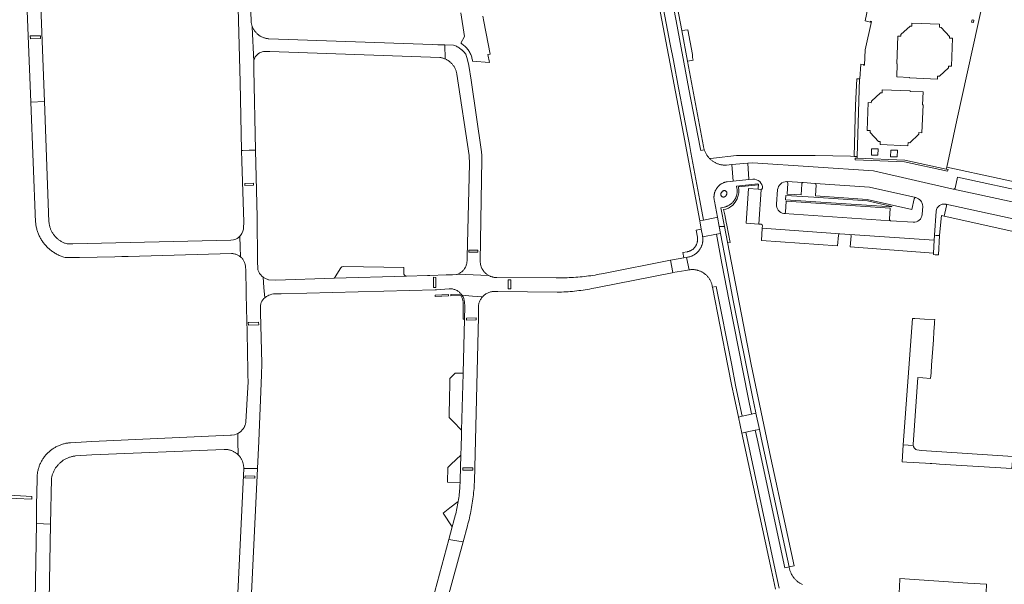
# Model space of a CAD drawing. Extents: x 152825 to 164088, y 457113 to 463005.
# Tile 190 of 256: x 157474 to 157831, y 460756 to 460961. Entities that reach past the tile are written whole.
import ezdxf

# ---------------------------------------------------------------- set-up
doc = ezdxf.new("R2010")
doc.units = 0
doc.header["$LTSCALE"] = 0.5
for name, color, linetype, lineweight in [('B-PV-VH-GESLOTENVERHARDING_ASFALT-GV', 251, 'CONTINUOUS', 18), ('B-PV-VH-HALFVERHARDING_GRAVEL-GV', 251, 'CONTINUOUS', 18), ('B-PV-VH-ONVERHARD_ZAND-GV', 251, 'CONTINUOUS', 18), ('B-PV-VH-OPENVERHARDING_BETONSTRAATSTEEN-GV', 251, 'CONTINUOUS', 18), ('B-PV-VH-OPENVERHARDING_STRAATBAKSTEEN-GV', 251, 'CONTINUOUS', 18)]:
    doc.layers.add(name, color=color, linetype=linetype, lineweight=lineweight)

msp = doc.modelspace()

# ---------------------------------------------------------------- linework, layer by layer
at = {"layer": 'B-PV-VH-GESLOTENVERHARDING_ASFALT-GV', "flags": 128}
msp.add_lwpolyline([(157738.447, 460902.593), (157738.029, 460908.513), (157732.287, 460908.004), (157732.771, 460902.076)], close=True, dxfattribs=at)
at = {"layer": 'B-PV-VH-HALFVERHARDING_GRAVEL-GV', "flags": 128}
msp.add_lwpolyline([(157432.59, 460788.562), (157478.163, 460786.597), (157478.185, 460787.67), (157459.275, 460788.653), (157426.066, 460790.645), (157415.013, 460791.006), (157414.954, 460789.221), (157425.538, 460788.866), (157431.712, 460788.6)], close=True, dxfattribs=at)
at = {"layer": 'B-PV-VH-ONVERHARD_ZAND-GV', "flags": 128}
for points in [[(157778.619, 460939.092), (157777.697, 460939.149), (157777.22, 460929.532), (157776.668, 460911.017), (157777.768, 460910.996)], [(157729.653, 460885.526), (157730.741, 460879.866), (157730.786, 460879.863), (157731.657, 460879.804), (157730.411, 460886.085), (157730.197, 460887.162), (157729.679, 460889.771), (157729.29, 460891.731), (157730.122, 460891.899), (157731.041, 460892.268), (157731.765, 460892.731), (157732.616, 460893.36), (157733.509, 460894.416), (157734.186, 460895.608), (157734.638, 460896.828), (157734.769, 460897.804), (157734.787, 460897.937), (157734.813, 460898.133), (157734.779, 460898.938), (157734.751, 460899.609), (157734.719, 460899.901), (157741.966, 460900.676), (157741.995, 460900.952), (157741.688, 460900.989), (157734.024, 460900.249), (157734.134, 460899.355), (157734.162, 460899.17), (157734.186, 460898.954), (157734.203, 460898.737), (157734.212, 460898.52), (157734.213, 460898.302), (157734.205, 460898.085), (157734.19, 460897.868), (157734.167, 460897.651), (157734.136, 460897.436), (157734.097, 460897.222), (157734.05, 460897.01), (157733.996, 460896.799), (157733.933, 460896.591), (157733.863, 460896.385), (157733.786, 460896.181), (157733.701, 460895.981), (157733.609, 460895.784), (157733.509, 460895.59), (157733.403, 460895.4), (157733.29, 460895.215), (157733.17, 460895.033), (157733.043, 460894.856), (157732.91, 460894.684), (157732.771, 460894.517), (157732.625, 460894.355), (157732.474, 460894.199), (157732.317, 460894.048), (157732.155, 460893.903), (157731.987, 460893.765), (157731.815, 460893.632), (157731.637, 460893.506), (157731.456, 460893.386), (157731.27, 460893.274), (157731.08, 460893.168), (157730.886, 460893.069), (157730.688, 460892.977), (157730.488, 460892.893), (157730.284, 460892.816), (157730.078, 460892.747), (157729.869, 460892.685), (157729.659, 460892.631), (157729.446, 460892.585), (157728.335, 460892.385)], [(157762.045, 460896.167), (157757.881, 460896.439), (157751.843, 460896.82), (157751.74, 460895.282), (157790.353, 460892.684), (157790.366, 460892.855), (157781.546, 460894.831)], [(157624.59, 460860.713), (157624.584, 460860.213), (157629.451, 460860.364), (157629.436, 460860.864)], [(157634.412, 460860.535), (157634.313, 460860.68), (157634.247, 460860.776), (157634.07, 460861.008), (157630.219, 460860.888), (157630.235, 460860.388), (157633.848, 460860.501), (157634.128, 460860.038), (157634.253, 460859.804), (157634.364, 460859.564), (157634.463, 460859.317), (157634.547, 460859.067), (157634.617, 460858.812), (157634.674, 460858.553), (157634.714, 460858.306), (157634.803, 460856.395), (157634.694, 460851.945), (157635.193, 460851.933), (157635.303, 460856.4), (157635.212, 460858.358), (157635.165, 460858.646), (157635.103, 460858.932), (157635.025, 460859.214), (157634.932, 460859.49), (157634.823, 460859.762), (157634.701, 460860.027), (157634.563, 460860.285)]]:
    msp.add_lwpolyline(points, close=True, dxfattribs=at)
at = {"layer": 'B-PV-VH-OPENVERHARDING_BETONSTRAATSTEEN-GV', "flags": 128}
for points in [[(157552.905, 460969.417), (157553.73, 460937.994), (157554.298, 460913.13), (157554.755, 460913.144), (157557.056, 460913.214), (157559.402, 460913.285), (157558.751, 460942.517), (157558.739, 460942.653), (157558.727, 460942.87), (157558.723, 460943.088), (157558.727, 460943.306), (157558.739, 460943.524), (157558.759, 460943.741), (157558.693, 460945.433), (157558.199, 460958.063), (157558.115, 460958.284), (157558.039, 460958.507), (157557.97, 460958.734), (157557.909, 460958.962), (157557.856, 460959.192), (157557.81, 460959.424), (157556.711, 461000)], [(157782.274, 460967.838), (157780.626, 460960.161), (157782.574, 460959.741), (157782.641, 460960.054), (157782.954, 460959.987), (157780.74, 460949.607), (157780.391, 460944.053), (157780.072, 460944.072), (157780.091, 460944.392), (157779.094, 460944.454), (157778.755, 460939.084), (157778.619, 460939.092), (157777.768, 460910.996), (157777.743, 460910.375), (157795.037, 460909.681), (157810.126, 460906.38), (157810.293, 460907.141), (157814.021, 460924.183), (157821.686, 460959.221), (157825.414, 460976.26)], [(157633.865, 460963.09), (157635.29, 460954.5), (157633.949, 460952.068), (157634.116, 460951.964), (157634.428, 460951.751), (157634.73, 460951.526), (157635.023, 460951.288), (157635.306, 460951.04), (157635.549, 460950.808), (157635.578, 460950.78), (157635.839, 460950.51), (157636.088, 460950.229), (157636.325, 460949.939), (157636.55, 460949.64), (157636.761, 460949.332), (157636.96, 460949.017), (157637.144, 460948.693), (157637.315, 460948.363), (157637.471, 460948.027), (157637.613, 460947.685), (157637.74, 460947.338), (157637.852, 460946.986), (157637.949, 460946.631), (157638.03, 460946.273), (157638.096, 460945.912), (157638.146, 460945.549), (157638.146, 460945.545), (157644.308, 460945.032), (157643.742, 460947.978), (157644.577, 460948.138), (157643.86, 460951.87), (157642.3, 460959.99), (157641.937, 460961.88)], [(157848.342, 460898.839), (157810.293, 460907.141), (157810.126, 460906.38), (157810.795, 460906.234), (157810.629, 460905.635), (157794.928, 460909.07), (157777.068, 460909.778), (157777.093, 460910.401), (157777.743, 460910.375), (157777.768, 460910.996), (157776.668, 460911.017), (157775.325, 460911.042), (157762.51, 460911.281), (157740.133, 460911.319), (157734.009, 460911.309), (157725.626, 460910.395), (157724.231, 460910.225), (157724.323, 460910.133), (157724.509, 460909.958), (157724.7, 460909.789), (157724.897, 460909.626), (157725.098, 460909.468), (157725.305, 460909.318), (157725.516, 460909.174), (157725.731, 460909.037), (157725.951, 460908.906), (157726.175, 460908.782), (157726.402, 460908.666), (157726.633, 460908.557), (157726.868, 460908.455), (157727.105, 460908.36), (157727.345, 460908.273), (157727.588, 460908.193), (157727.833, 460908.121), (157728.08, 460908.057), (157728.33, 460908), (157728.581, 460907.952), (157728.833, 460907.911), (157729.086, 460907.878), (157729.341, 460907.853), (157729.596, 460907.836), (157729.851, 460907.827), (157730.106, 460907.826), (157730.362, 460907.833), (157732.287, 460908.004), (157738.029, 460908.513), (157739.932, 460908.682), (157783.741, 460905.724), (157812.612, 460899.108), (157812.655, 460899.105), (157812.762, 460899.109), (157812.869, 460899.128), (157812.971, 460899.164), (157813.067, 460899.213), (157813.155, 460899.277), (157813.233, 460899.353), (157813.299, 460899.439), (157814.234, 460903.511), (157842.144, 460897.423)], [(157840.797, 460893.106), (157812.797, 460899.065), (157812.612, 460899.108), (157783.741, 460905.724), (157739.932, 460908.682), (157738.029, 460908.513), (157738.447, 460902.593), (157739.91, 460902.697)], [(157739.91, 460902.697), (157738.447, 460902.593), (157732.771, 460902.076), (157730.625, 460901.818), (157730.415, 460901.783), (157730.207, 460901.74), (157730.001, 460901.69), (157729.796, 460901.631), (157729.594, 460901.566), (157729.394, 460901.492), (157729.198, 460901.411), (157729.004, 460901.323), (157728.815, 460901.227), (157728.628, 460901.125), (157728.446, 460901.015), (157728.268, 460900.899), (157728.095, 460900.776), (157727.926, 460900.647), (157727.762, 460900.511), (157727.604, 460900.37), (157727.45, 460900.222), (157727.303, 460900.069), (157727.161, 460899.91), (157727.026, 460899.746), (157726.897, 460899.578), (157726.774, 460899.404), (157726.658, 460899.226), (157726.548, 460899.044), (157726.446, 460898.857), (157726.35, 460898.667), (157726.262, 460898.474), (157726.181, 460898.277), (157726.108, 460898.078), (157726.042, 460897.876), (157725.984, 460897.671), (157725.934, 460897.464), (157725.891, 460897.256), (157725.856, 460897.047), (157725.829, 460896.836), (157725.81, 460896.624), (157725.8, 460896.411), (157725.797, 460896.199), (157725.865, 460895.352)], [(157725.865, 460895.352), (157725.902, 460895.143), (157725.946, 460894.935), (157725.999, 460894.729), (157726, 460894.725), (157727.1, 460888.912), (157727.734, 460885.561), (157729.653, 460885.526), (157728.335, 460892.385), (157729.446, 460892.585), (157729.659, 460892.631), (157729.869, 460892.685), (157730.078, 460892.747), (157730.284, 460892.816), (157730.488, 460892.893), (157730.688, 460892.977), (157730.886, 460893.069), (157731.08, 460893.168), (157731.27, 460893.274), (157731.456, 460893.386), (157731.637, 460893.506), (157731.815, 460893.632), (157731.987, 460893.765), (157732.155, 460893.903), (157732.317, 460894.048), (157732.474, 460894.199), (157732.625, 460894.355), (157732.771, 460894.517), (157732.91, 460894.684), (157733.043, 460894.856), (157733.17, 460895.033), (157733.29, 460895.215), (157733.403, 460895.4), (157733.509, 460895.59), (157733.609, 460895.784), (157733.701, 460895.981), (157733.786, 460896.181), (157733.863, 460896.385), (157733.933, 460896.591), (157733.996, 460896.799), (157734.05, 460897.01), (157734.097, 460897.222), (157734.136, 460897.436), (157734.167, 460897.651), (157734.19, 460897.868), (157734.205, 460898.085), (157734.213, 460898.302), (157734.212, 460898.52), (157734.203, 460898.737), (157734.186, 460898.954), (157734.162, 460899.17), (157734.134, 460899.355), (157734.024, 460900.249), (157741.688, 460900.989), (157741.995, 460900.952), (157741.966, 460900.676), (157741.855, 460899.614), (157741.798, 460899.071), (157742.882, 460898.998)], [(157758.049, 460901.493), (157752.196, 460901.85)], [(157752.196, 460901.85), (157758.049, 460901.493), (157758.188, 460901.485), (157762.41, 460901.162)], [(157752.619, 460901.32), (157752.386, 460897.337), (157757.423, 460897.004), (157757.695, 460900.973)], [(157762.41, 460901.162), (157762.542, 460901.153), (157782.298, 460899.848), (157799.094, 460896.068)], [(157799.094, 460896.068), (157782.298, 460899.848), (157762.542, 460901.153)], [(157742.882, 460898.998), (157742.038, 460886.434), (157742.931, 460886.362)], [(157748.526, 460893.685), (157748.898, 460898.995)], [(157762.904, 460900.649), (157762.617, 460896.655), (157781.405, 460895.418), (157797.607, 460891.762), (157798.498, 460895.651)], [(157789.526, 460888.237), (157789.807, 460892.211), (157751.964, 460894.761), (157751.744, 460890.755)], [(157743.375, 460885.88), (157743.327, 460884.934), (157771.523, 460882.95), (157775.132, 460882.71), (157805.776, 460880.588), (157805.893, 460882.386), (157806.466, 460891.187)], [(157798.144, 460887.103), (157789.969, 460887.668), (157789.939, 460887.67), (157751.276, 460890.32), (157751.159, 460890.328)], [(157751.276, 460890.32), (157789.939, 460887.67)], [(157801.561, 460892.906), (157801.349, 460889.917)], [(157806.466, 460891.187), (157805.893, 460882.386), (157806.498, 460882.35), (157807.696, 460882.279)], [(157807.696, 460882.279), (157808.177, 460887.246), (157808.403, 460889.577), (157809.404, 460889.353), (157810.242, 460893.041)], [(157810.242, 460893.041), (157809.404, 460889.353), (157839.432, 460882.634)], [(157809.914, 460893.627), (157809.865, 460893.638)], [(157809.865, 460893.638), (157809.914, 460893.627), (157840.014, 460887.198), (157841.748, 460886.812), (157850.996, 460884.55), (157851.272, 460884.466), (157852.677, 460890.44)], [(157839.432, 460882.634), (157839.693, 460886.037), (157840.014, 460887.198), (157809.914, 460893.627)], [(157805.776, 460880.588), (157775.132, 460882.71)], [(157775.586, 460882.172), (157775.278, 460878.193), (157805.468, 460875.856), (157805.776, 460880.588)], [(157757.944, 460755.659), (157757.709, 460755.768), (157757.477, 460755.885), (157757.249, 460756.008), (157757.025, 460756.139), (157756.805, 460756.276), (157756.589, 460756.42), (157756.378, 460756.571), (157756.171, 460756.728), (157755.97, 460756.891), (157755.773, 460757.061), (157755.582, 460757.236), (157755.396, 460757.418), (157755.217, 460757.605), (157755.043, 460757.797), (157754.874, 460757.995), (157754.713, 460758.198), (157754.557, 460758.405), (157754.408, 460758.618), (157754.265, 460758.834), (157754.13, 460759.056), (157754.001, 460759.281), (157753.879, 460759.51), (157753.764, 460759.743), (157753.657, 460759.979), (157753.557, 460760.218), (157753.464, 460760.461), (157753.379, 460760.706), (157753.301, 460760.953), (157753.231, 460761.203), (157753.169, 460761.455), (157753.115, 460761.709), (157753.068, 460761.964), (157753.042, 460762.084), (157751.522, 460761.756), (157741.434, 460808.546), (157740.752, 460811.632), (157737.353, 460810.931), (157748.071, 460761.017), (157749.512, 460754.306)], [(157749.512, 460754.306), (157748.071, 460761.017), (157737.353, 460810.931), (157735.93, 460810.638), (157746.65, 460760.712), (157748.088, 460754.014)]]:
    msp.add_lwpolyline(points, dxfattribs=at)
for points in [[(157722.271, 460913.395), (157722.209, 460913.584), (157722.138, 460913.829), (157722.074, 460914.076), (157722.018, 460914.326), (157721.974, 460914.553), (157716.177, 460945.55), (157714.096, 460956.679), (157710.298, 460976.985), (157709.516, 460981.167), (157709.484, 460981.445), (157708.422, 460987.262), (157706.166, 460999.063), (157704.654, 460998.752), (157708.051, 460981.174), (157709.281, 460974.559), (157712.016, 460960.14), (157716.693, 460935.407), (157720.766, 460914.264), (157720.995, 460913.156)], [(157807.72, 460958.94), (157807.68, 460957.84), (157808.31, 460957.81), (157811.36, 460954.51), (157811.33, 460953.88), (157812.43, 460953.84), (157812.04, 460943.73), (157810.94, 460943.78), (157810.92, 460943.15), (157807.63, 460940.12), (157807, 460940.14), (157806.96, 460939.04), (157796.83, 460939.47), (157796.84, 460939.67), (157792.13, 460939.86), (157792.33, 460944.57), (157792.13, 460944.58), (157792.54, 460954.66), (157793.64, 460954.61), (157793.67, 460955.24), (157796.96, 460958.28), (157797.59, 460958.25), (157797.64, 460959.35)], [(157820.155, 460960.447), (157819.968, 460959.597), (157819.333, 460959.737), (157819.52, 460960.587)], [(157477.618, 460953.686), (157481.318, 460953.778), (157481.278, 460954.778), (157477.579, 460954.685)], [(157628.213, 460946.353), (157628.124, 460951.445), (157625.593, 460951.483), (157623.667, 460951.628), (157564.178, 460953.686), (157563.973, 460953.704), (157563.738, 460953.732), (157563.505, 460953.768), (157563.273, 460953.812), (157563.042, 460953.863), (157562.813, 460953.923), (157562.587, 460953.99), (157562.363, 460954.065), (157562.141, 460954.147), (157561.923, 460954.237), (157561.707, 460954.334), (157561.495, 460954.438), (157561.287, 460954.549), (157561.083, 460954.668), (157560.883, 460954.793), (157560.687, 460954.925), (157560.495, 460955.064), (157560.309, 460955.209), (157560.127, 460955.36), (157559.951, 460955.517), (157559.78, 460955.68), (157559.615, 460955.849), (157559.455, 460956.023), (157559.302, 460956.203), (157559.274, 460956.237), (157559.128, 460956.422), (157558.988, 460956.613), (157558.855, 460956.808), (157558.728, 460957.007), (157558.608, 460957.211), (157558.495, 460957.419), (157558.389, 460957.63), (157558.29, 460957.845), (157558.199, 460958.063), (157558.693, 460945.433), (157558.771, 460945.836), (157558.833, 460946.145), (157558.923, 460946.418), (157559.078, 460946.772), (157559.271, 460947.114), (157559.556, 460947.478), (157559.917, 460947.874), (157560.381, 460948.247), (157560.861, 460948.539), (157561.254, 460948.736), (157561.821, 460948.916), (157562.316, 460949.028), (157562.859, 460949.07), (157563.552, 460949.087), (157564.539, 460949.034), (157626.33, 460946.881), (157626.372, 460946.875), (157626.609, 460946.837), (157626.845, 460946.791), (157627.078, 460946.737), (157627.31, 460946.676), (157627.54, 460946.606), (157627.767, 460946.529), (157627.992, 460946.445)], [(157718.037, 460947.941), (157716.335, 460956.944), (157714.096, 460956.679), (157716.177, 460945.55), (157718.23, 460945.878), (157718.034, 460946.9)], [(157628.124, 460951.445), (157628.213, 460946.353), (157628.432, 460946.254), (157628.647, 460946.147), (157628.858, 460946.034), (157629.065, 460945.913), (157629.269, 460945.786), (157629.468, 460945.652), (157629.662, 460945.511), (157629.848, 460945.367), (157630.03, 460945.216), (157630.045, 460945.203), (157630.224, 460945.044), (157630.397, 460944.878), (157630.565, 460944.707), (157630.727, 460944.53), (157630.883, 460944.348), (157631.033, 460944.161), (157631.177, 460943.969), (157631.314, 460943.772), (157631.445, 460943.571), (157631.568, 460943.365), (157631.685, 460943.155), (157631.795, 460942.942), (157631.898, 460942.725), (157631.993, 460942.505), (157632.081, 460942.282), (157632.161, 460942.056), (157632.234, 460941.828), (157632.299, 460941.597), (157632.357, 460941.364), (157632.406, 460941.129), (157632.448, 460940.893), (157636.922, 460911.336), (157637.029, 460908.285), (157636.21, 460874.513), (157636.141, 460873.001), (157636.121, 460872.71), (157636.085, 460872.42), (157636.033, 460872.133), (157635.965, 460871.849), (157635.883, 460871.569), (157635.784, 460871.295), (157635.671, 460871.025), (157635.544, 460870.763), (157635.402, 460870.508), (157635.283, 460870.319), (157635.246, 460870.261), (157635.078, 460870.023), (157634.896, 460869.795), (157634.702, 460869.577), (157634.497, 460869.37), (157634.28, 460869.174), (157634.053, 460868.991), (157633.816, 460868.82), (157633.571, 460868.663), (157633.317, 460868.519), (157633.055, 460868.389), (157632.787, 460868.274), (157643.92, 460867.849), (157643.73, 460867.962), (157643.545, 460868.082), (157643.365, 460868.208), (157643.189, 460868.341), (157643.018, 460868.48), (157642.852, 460868.626), (157642.692, 460868.777), (157642.537, 460868.934), (157642.388, 460869.097), (157642.245, 460869.264), (157642.108, 460869.437), (157641.978, 460869.615), (157641.854, 460869.797), (157641.737, 460869.984), (157641.627, 460870.175), (157641.523, 460870.37), (157641.427, 460870.568), (157641.023, 460871.742), (157640.866, 460872.973), (157641.528, 460909.846), (157641.477, 460911.274), (157641.371, 460912.698), (157637.653, 460938.606), (157636.789, 460944.02), (157636.358, 460946.052), (157635.717, 460948.056), (157635.703, 460948.078), (157635.478, 460948.377), (157635.241, 460948.667), (157634.992, 460948.947), (157634.731, 460949.218), (157634.459, 460949.477), (157634.252, 460949.659), (157634.176, 460949.726), (157633.883, 460949.963), (157633.58, 460950.188), (157633.269, 460950.401), (157632.948, 460950.601), (157632.62, 460950.788), (157632.284, 460950.962), (157631.942, 460951.122), (157631.593, 460951.268), (157631.239, 460951.399)], [(157797, 460934.78), (157797, 460934.58), (157801.69, 460934.39), (157801.5, 460929.71), (157801.7, 460929.7), (157801.31, 460919.6), (157800.21, 460919.64), (157800.19, 460919.01), (157796.9, 460915.97), (157796.27, 460915.99), (157796.23, 460914.89), (157786.13, 460915.28), (157786.18, 460916.38), (157785.55, 460916.4), (157782.48, 460919.73), (157782.5, 460920.36), (157781.41, 460920.4), (157781.82, 460930.5), (157782.92, 460930.45), (157782.94, 460931.08), (157786.24, 460934.12), (157786.87, 460934.09), (157786.91, 460935.19)], [(157783.042, 460913.766), (157785.394, 460913.702), (157785.329, 460911.428), (157782.98, 460911.482)], [(157789.949, 460913.259), (157792.366, 460913.235), (157792.342, 460910.869), (157789.925, 460910.88)], [(157810.629, 460905.635), (157810.795, 460906.234), (157810.126, 460906.38), (157795.037, 460909.681), (157777.743, 460910.375), (157777.093, 460910.401), (157777.068, 460909.778), (157794.928, 460909.07)], [(157842.144, 460897.423), (157814.234, 460903.511), (157813.299, 460899.439), (157813.233, 460899.353), (157813.155, 460899.277), (157813.067, 460899.213), (157812.971, 460899.164), (157812.869, 460899.128), (157812.762, 460899.109), (157812.655, 460899.105), (157812.612, 460899.108), (157812.797, 460899.065), (157840.797, 460893.106), (157841.516, 460892.967), (157841.459, 460893.001), (157841.414, 460893.043), (157841.375, 460893.095), (157841.345, 460893.154), (157841.324, 460893.217), (157841.314, 460893.281)], [(157729.595, 460898.599), (157729.683, 460898.59), (157729.768, 460898.573), (157729.852, 460898.548), (157729.933, 460898.516), (157730.011, 460898.476), (157730.085, 460898.43), (157730.155, 460898.377), (157730.219, 460898.317), (157730.278, 460898.252), (157730.33, 460898.182), (157730.376, 460898.108), (157730.415, 460898.03), (157730.446, 460897.948), (157730.47, 460897.864), (157730.486, 460897.778), (157730.495, 460897.691), (157730.495, 460897.603), (157730.487, 460897.516), (157730.471, 460897.43), (157730.448, 460897.346), (157730.417, 460897.264), (157730.378, 460897.186), (157730.333, 460897.111), (157730.086, 460896.68), (157730.048, 460896.628), (157729.99, 460896.56), (157729.926, 460896.498), (157729.857, 460896.442), (157729.783, 460896.393), (157729.705, 460896.35), (157729.624, 460896.314), (157729.54, 460896.286), (157729.453, 460896.266), (157729.365, 460896.253), (157729.276, 460896.248), (157729.187, 460896.252), (157729.099, 460896.263), (157729.012, 460896.282), (157728.927, 460896.309), (157728.845, 460896.343), (157728.767, 460896.385), (157728.692, 460896.434), (157728.622, 460896.489), (157728.558, 460896.55), (157728.499, 460896.616), (157728.446, 460896.688), (157728.4, 460896.764), (157728.361, 460896.844), (157728.329, 460896.927), (157728.305, 460897.013), (157728.289, 460897.1), (157728.28, 460897.189), (157728.28, 460897.278), (157728.288, 460897.366), (157728.303, 460897.454), (157728.326, 460897.54), (157728.357, 460897.623), (157728.396, 460897.703), (157728.441, 460897.78), (157728.762, 460898.202), (157728.817, 460898.272), (157728.877, 460898.335), (157728.943, 460898.393), (157729.014, 460898.444), (157729.089, 460898.488), (157729.168, 460898.526), (157729.25, 460898.556), (157729.335, 460898.579), (157729.421, 460898.594), (157729.508, 460898.6)], [(157738.238, 460897.543), (157737.512, 460886.738), (157742.038, 460886.434), (157742.882, 460898.998), (157741.798, 460899.071), (157738.356, 460899.302)], [(157720.606, 460887.656), (157721.17, 460884.649), (157721.604, 460882.338), (157721.651, 460882.114), (157721.689, 460881.888), (157721.702, 460881.804), (157726.671, 460882.747), (157728.211, 460883.039), (157727.734, 460885.561), (157727.1, 460888.912), (157726.056, 460888.71), (157722.006, 460887.927)], [(157729.653, 460885.526), (157727.734, 460885.561), (157728.211, 460883.039), (157730.225, 460872.395), (157732.794, 460858.763), (157739.727, 460823.792), (157740.949, 460817.953), (157740.968, 460817.867), (157742.275, 460811.946), (157742.953, 460808.878), (157753.042, 460762.084), (157754.92, 460762.435), (157751.638, 460777.612), (157746.49, 460801.485), (157739.347, 460835.546), (157733.618, 460864.895), (157730.741, 460879.866)], [(157743.327, 460884.934), (157742.994, 460880.442), (157770.684, 460878.53), (157771, 460882.479), (157771.161, 460882.839), (157771.523, 460882.95)], [(157715.83, 460874.358), (157716.763, 460869.845), (157716.869, 460869.863), (157717.11, 460869.894), (157717.351, 460869.917), (157717.593, 460869.932), (157717.836, 460869.94), (157718.078, 460869.939), (157718.321, 460869.93), (157718.563, 460869.913), (157718.804, 460869.888), (157719.045, 460869.856), (157719.284, 460869.815), (157719.522, 460869.767), (157719.758, 460869.71), (157719.992, 460869.646), (157720.224, 460869.575), (157720.453, 460869.495), (157720.679, 460869.408), (157720.903, 460869.314), (157721.123, 460869.213), (157721.34, 460869.104), (157721.554, 460868.988), (157721.763, 460868.865), (157721.968, 460868.735), (157722.168, 460868.599), (157722.365, 460868.456), (157722.556, 460868.307), (157722.742, 460868.151), (157722.923, 460867.99), (157723.099, 460867.822), (157723.269, 460867.649), (157723.433, 460867.47), (157723.591, 460867.286), (157723.743, 460867.097), (157723.889, 460866.903), (157724.028, 460866.705), (157724.161, 460866.502), (157724.287, 460866.294), (157724.405, 460866.083), (157724.517, 460865.867), (157724.622, 460865.648), (157724.72, 460865.426), (157724.81, 460865.201), (157724.892, 460864.973), (157724.968, 460864.742), (157725.035, 460864.509), (157725.095, 460864.274), (157725.147, 460864.037), (157725.191, 460863.798), (157725.227, 460863.558), (157726.627, 460863.816), (157732.259, 460835.269), (157733.664, 460827.96), (157734.5, 460824.031), (157736.07, 460816.718), (157739.442, 460817.509), (157739.417, 460817.623), (157738.191, 460823.479), (157731.255, 460858.465), (157728.685, 460872.105), (157726.671, 460882.747), (157721.702, 460881.804), (157721.72, 460881.662), (157721.743, 460881.434), (157721.758, 460881.206), (157721.765, 460880.977), (157721.764, 460880.748), (157721.755, 460880.519), (157721.738, 460880.291), (157721.712, 460880.064), (157721.679, 460879.837), (157721.639, 460879.612), (157721.59, 460879.388), (157721.534, 460879.167), (157721.469, 460878.947), (157721.397, 460878.73), (157721.318, 460878.515), (157721.231, 460878.303), (157721.137, 460878.095), (157721.036, 460877.89), (157720.927, 460877.688), (157720.812, 460877.491), (157720.689, 460877.297), (157720.56, 460877.108), (157720.424, 460876.924), (157720.283, 460876.744), (157720.135, 460876.57), (157719.98, 460876.401), (157719.82, 460876.237), (157719.655, 460876.079), (157719.484, 460875.927), (157719.308, 460875.781), (157719.126, 460875.641), (157718.941, 460875.508), (157718.75, 460875.381), (157718.555, 460875.261), (157718.356, 460875.148), (157718.154, 460875.042), (157717.947, 460874.943), (157717.738, 460874.851), (157717.525, 460874.766), (157717.309, 460874.69), (157717.091, 460874.62), (157716.871, 460874.559), (157716.648, 460874.505), (157716.424, 460874.459), (157716.208, 460874.422)], [(157740.968, 460817.867), (157740.949, 460817.953), (157739.727, 460823.792), (157732.794, 460858.763), (157730.225, 460872.395), (157728.211, 460883.039), (157726.671, 460882.747), (157728.685, 460872.105), (157731.255, 460858.465), (157738.191, 460823.479), (157739.417, 460817.623), (157739.442, 460817.509)], [(157805.432, 460875.385), (157806.146, 460875.349), (157807.342, 460875.237), (157807.696, 460882.279), (157806.498, 460882.35), (157805.893, 460882.386), (157805.776, 460880.588), (157805.468, 460875.856)], [(157640.127, 460876.311), (157636.852, 460876.254), (157636.824, 460877.015), (157640.082, 460877.041)], [(157640.127, 460876.311), (157640.082, 460877.041), (157636.824, 460877.015), (157636.852, 460876.254)], [(157628.599, 460867.987), (157622.622, 460867.829), (157621.762, 460867.807), (157614.163, 460867.606), (157587.944, 460866.815), (157566.689, 460866.141), (157564.215, 460866.223), (157564.102, 460866.249), (157563.82, 460866.326), (157563.542, 460866.418), (157563.27, 460866.525), (157563.005, 460866.647), (157562.746, 460866.783), (157562.495, 460866.933), (157562.253, 460867.096), (157562.09, 460867.22), (157562.395, 460863.442), (157562.7, 460859.663), (157562.885, 460859.827), (157563.382, 460860.165), (157563.807, 460860.427), (157564.163, 460860.602), (157564.657, 460860.816), (157565.266, 460860.975), (157565.941, 460861.101), (157566.581, 460861.148), (157568.727, 460861.162), (157624.6, 460862.626), (157625.116, 460862.64), (157629.619, 460862.978), (157629.705, 460862.983), (157629.997, 460862.986), (157630.289, 460862.974), (157630.58, 460862.946), (157630.869, 460862.902), (157631.155, 460862.843), (157631.437, 460862.767), (157631.715, 460862.677), (157631.987, 460862.571), (157632.254, 460862.451), (157632.513, 460862.316), (157632.764, 460862.167), (157633.007, 460862.005), (157633.241, 460861.829), (157633.465, 460861.641), (157633.678, 460861.442), (157633.88, 460861.23), (157634.07, 460861.008), (157634.247, 460860.776), (157634.313, 460860.68), (157638.152, 460860.351), (157641.774, 460860.041), (157641.83, 460860.106), (157642.045, 460860.328), (157642.271, 460860.54), (157642.508, 460860.739), (157642.755, 460860.926), (157643.011, 460861.1), (157643.275, 460861.26), (157643.548, 460861.407), (157643.828, 460861.539), (157644.114, 460861.656), (157644.406, 460861.759), (157644.703, 460861.846), (157645.003, 460861.918), (157645.308, 460861.975), (157647.296, 460861.932), (157668.909, 460861.734), (157669.694, 460861.754), (157670.479, 460861.783), (157671.264, 460861.819), (157672.049, 460861.864), (157672.833, 460861.916), (157673.616, 460861.976), (157674.399, 460862.045), (157675.181, 460862.121), (157675.962, 460862.205), (157676.742, 460862.297), (157677.521, 460862.398), (157678.299, 460862.506), (157679.076, 460862.622), (157679.852, 460862.746), (157680.627, 460862.878), (157681.4, 460863.017), (157682.171, 460863.165), (157682.942, 460863.32), (157683.468, 460863.431), (157710.638, 460868.791), (157710.814, 460868.821), (157709.954, 460873.359), (157685.731, 460868.541), (157685.721, 460868.539), (157684.949, 460868.384), (157684.176, 460868.237), (157683.402, 460868.098), (157682.625, 460867.966), (157681.848, 460867.843), (157681.069, 460867.727), (157680.29, 460867.62), (157679.509, 460867.52), (157678.727, 460867.428), (157677.944, 460867.344), (157677.161, 460867.269), (157676.377, 460867.201), (157675.592, 460867.141), (157674.806, 460867.089), (157674.02, 460867.045), (157673.234, 460867.009), (157672.447, 460866.981), (157671.66, 460866.961), (157670.873, 460866.949), (157670.086, 460866.945), (157669.299, 460866.949), (157668.512, 460866.961), (157647.028, 460867.045), (157646.865, 460867.045), (157646.645, 460867.052), (157646.425, 460867.066), (157646.206, 460867.089), (157645.987, 460867.12), (157645.77, 460867.158), (157645.555, 460867.205), (157645.341, 460867.259), (157645.13, 460867.321), (157644.92, 460867.39), (157644.714, 460867.467), (157644.51, 460867.552), (157644.31, 460867.644), (157644.113, 460867.743), (157643.92, 460867.849), (157632.787, 460868.274), (157632.513, 460868.174), (157632.342, 460868.12), (157630.822, 460868.046), (157629.51, 460868.011)], [(157716.763, 460869.845), (157715.83, 460874.358), (157714.824, 460874.187), (157709.954, 460873.359), (157710.814, 460868.821), (157715.607, 460869.646)], [(157623.925, 460867.139), (157624.791, 460867.102), (157624.881, 460863.479), (157624.032, 460863.427)], [(157624.791, 460867.102), (157623.925, 460867.139), (157624.032, 460863.427), (157624.881, 460863.479)], [(157652.063, 460866.262), (157651.064, 460866.266), (157651.051, 460862.966), (157652.051, 460862.962)], [(157651.064, 460866.266), (157652.063, 460866.262), (157652.051, 460862.962), (157651.051, 460862.966)], [(157734.694, 460816.395), (157736.07, 460816.718), (157734.5, 460824.031), (157733.664, 460827.96), (157732.259, 460835.269), (157726.627, 460863.816), (157725.227, 460863.558), (157725.23, 460863.535), (157730.872, 460834.999), (157732.279, 460827.68), (157733.118, 460823.736)], [(157798.741, 460852.135), (157797.878, 460852.177), (157794.529, 460806.316), (157798.156, 460806.076), (157798.141, 460806.249), (157798.141, 460806.422), (157798.152, 460806.548), (157798.277, 460808.114), (157799.838, 460830.786), (157801.607, 460830.661), (157804.431, 460830.461), (157804.633, 460832.504), (157804.824, 460835.296), (157805.029, 460838.285), (157805.234, 460841.283), (157805.449, 460844.427), (157805.651, 460847.382), (157805.86, 460850.434), (157805.909, 460851.148), (157805.952, 460851.782), (157802.22, 460851.965), (157800.561, 460852.046)], [(157740.968, 460817.867), (157739.442, 460817.509), (157736.07, 460816.718), (157734.694, 460816.395), (157735.93, 460810.638), (157737.353, 460810.931), (157740.752, 460811.632), (157742.275, 460811.946)], [(157742.275, 460811.946), (157740.752, 460811.632), (157741.434, 460808.546), (157751.522, 460761.756), (157753.042, 460762.084), (157742.953, 460808.878)], [(157824.464, 460750.771), (157824.587, 460752.672), (157824.787, 460755.761), (157817.993, 460756.207), (157793.318, 460757.827), (157793.116, 460754.716), (157792.994, 460752.838), (157817.665, 460751.218)]]:
    msp.add_lwpolyline(points, close=True, dxfattribs=at)
at = {"layer": 'B-PV-VH-OPENVERHARDING_BETONSTRAATSTEEN-GV'}
for points in [[(157743.402, 460899.434, 0.4563951), (157739.91, 460902.697)], [(157739.91, 460902.697, -0.4563951), (157743.402, 460899.434)], [(157748.898, 460898.995, -0.3724095), (157752.196, 460901.85)], [(157752.196, 460901.85, -0.4046716), (157752.619, 460901.32)], [(157757.695, 460900.973, -0.4620892), (157758.049, 460901.493)], [(157762.542, 460901.153, -0.3874242), (157762.904, 460900.649)], [(157742.882, 460898.998, 0.3992612), (157743.402, 460899.434)], [(157743.402, 460899.434, -0.3992612), (157742.882, 460898.998)], [(157798.498, 460895.651, -0.4137858), (157799.094, 460896.068)], [(157799.094, 460896.068, -0.3437575), (157801.561, 460892.906)], [(157751.159, 460890.328, -0.410987), (157748.526, 460893.685)], [(157751.744, 460890.755, -0.3643809), (157751.276, 460890.32)], [(157809.865, 460893.638, 0.4373047), (157806.466, 460891.187)], [(157806.466, 460891.187, -0.4373047), (157809.865, 460893.638)], [(157809.914, 460893.627, -0.4223283), (157810.242, 460893.041)], [(157810.242, 460893.041, 0.4223283), (157809.914, 460893.627)], [(157789.939, 460887.67, -0.4468094), (157789.526, 460888.237)], [(157801.349, 460889.917, -0.4158757), (157798.144, 460887.103)], [(157742.931, 460886.362, -0.3605323), (157743.375, 460885.88)], [(157775.132, 460882.71, -0.367383), (157775.586, 460882.172)]]:
    msp.add_lwpolyline(points, format="xyb", dxfattribs=at)
at = {"layer": 'B-PV-VH-OPENVERHARDING_STRAATBAKSTEEN-GV', "flags": 128}
for points in [[(157482.718, 460930.892), (157480.099, 461000), (157479.27, 461019.836), (157479.257, 461020.141), (157474.425, 461019.969), (157474.429, 461019.836), (157475.036, 461000), (157477.79, 460930.693)], [(157477.618, 460953.686), (157477.579, 460954.685), (157481.278, 460954.778), (157481.318, 460953.778)], [(157553.692, 460881.929), (157553.688, 460882.073), (157553.581, 460881.954), (157553.215, 460881.634), (157552.684, 460881.244), (157552.19, 460881.008), (157551.827, 460880.866), (157551.32, 460880.746), (157550.352, 460880.654), (157493.034, 460879.324), (157490.958, 460879.332), (157490.641, 460879.364), (157490.242, 460879.473), (157489.99, 460879.571), (157489.742, 460879.677), (157489.498, 460879.791), (157489.256, 460879.911), (157489.018, 460880.039), (157488.785, 460880.173), (157488.555, 460880.315), (157488.329, 460880.463), (157488.108, 460880.618), (157487.892, 460880.779), (157487.681, 460880.947), (157487.474, 460881.121), (157487.273, 460881.301), (157487.078, 460881.486), (157486.888, 460881.678), (157486.703, 460881.875), (157486.525, 460882.077), (157486.352, 460882.285), (157486.186, 460882.497), (157486.027, 460882.715), (157485.874, 460882.937), (157485.727, 460883.163), (157485.587, 460883.394), (157485.454, 460883.629), (157485.328, 460883.868), (157485.21, 460884.11), (157485.098, 460884.356), (157484.994, 460884.604), (157484.898, 460884.856), (157484.808, 460885.111), (157484.727, 460885.368), (157484.653, 460885.628), (157484.587, 460885.889), (157484.528, 460886.153), (157484.477, 460886.418), (157484.435, 460886.684), (157484.4, 460886.951), (157484.373, 460887.22), (157482.718, 460930.892), (157477.79, 460930.693), (157479.522, 460887.105), (157479.558, 460886.764), (157479.602, 460886.424), (157479.653, 460886.085), (157479.713, 460885.748), (157479.781, 460885.411), (157479.856, 460885.077), (157479.939, 460884.745), (157480.03, 460884.414), (157480.129, 460884.086), (157480.235, 460883.76), (157480.349, 460883.436), (157480.47, 460883.116), (157480.599, 460882.798), (157480.735, 460882.483), (157480.878, 460882.172), (157481.029, 460881.864), (157481.187, 460881.56), (157481.351, 460881.259), (157481.523, 460880.962), (157481.702, 460880.67), (157481.887, 460880.382), (157482.08, 460880.098), (157482.278, 460879.818), (157482.483, 460879.544), (157482.695, 460879.274), (157482.913, 460879.009), (157483.137, 460878.75), (157483.367, 460878.495), (157483.602, 460878.246), (157483.844, 460878.003), (157484.091, 460877.766), (157484.343, 460877.534), (157484.601, 460877.308), (157484.865, 460877.088), (157485.133, 460876.875), (157485.406, 460876.667), (157485.684, 460876.467), (157485.966, 460876.272), (157486.253, 460876.085), (157486.544, 460875.904), (157486.839, 460875.73), (157487.139, 460875.563), (157487.442, 460875.403), (157487.749, 460875.25), (157488.059, 460875.104), (157488.785, 460874.801), (157489.353, 460874.598), (157489.819, 460874.451), (157490.234, 460874.355), (157490.658, 460874.294), (157495.513, 460874.325), (157508.334, 460874.605), (157510.845, 460874.659), (157513.18, 460874.71), (157550.689, 460875.754), (157550.803, 460875.752), (157551.087, 460875.734), (157551.371, 460875.701), (157551.651, 460875.651), (157551.929, 460875.586), (157552.203, 460875.506), (157552.471, 460875.41), (157552.734, 460875.3), (157552.99, 460875.174), (157553.239, 460875.035), (157553.479, 460874.882), (157553.711, 460874.716), (157553.891, 460874.57), (157553.794, 460878.147)], [(157556.308, 460846.683), (157556.33, 460845.652), (157556.42, 460841.506), (157556.424, 460841.307), (157556.621, 460832.077), (157556.63, 460831.645), (157556.683, 460829.198), (157556.573, 460827.16), (157555.906, 460814.736), (157555.902, 460814.705), (157555.867, 460814.494), (157555.825, 460814.284), (157555.774, 460814.076), (157555.716, 460813.87), (157555.651, 460813.666), (157555.578, 460813.465), (157555.497, 460813.267), (157555.409, 460813.072), (157555.314, 460812.88), (157555.211, 460812.692), (157555.102, 460812.508), (157554.986, 460812.328), (157554.863, 460812.153), (157554.734, 460811.982), (157553.899, 460811.123), (157552.903, 460810.458), (157552.955, 460807.648), (157553.045, 460802.751), (157553.183, 460802.612), (157553.343, 460802.44), (157553.496, 460802.263), (157553.643, 460802.081), (157553.784, 460801.894), (157553.919, 460801.703), (157554.047, 460801.507), (157554.168, 460801.306), (157554.282, 460801.102), (157554.39, 460800.894), (157554.49, 460800.682), (157554.583, 460800.467), (157554.668, 460800.249), (157554.746, 460800.028), (157554.816, 460799.805), (157554.879, 460799.579), (157554.934, 460799.351), (157554.981, 460799.122), (157555.02, 460798.891), (157555.051, 460798.659), (157555.075, 460798.426), (157555.09, 460798.192), (157555.098, 460797.958), (157555.097, 460797.724), (157560.118, 460797.78), (157560.558, 460807.688), (157561.59, 460831.779), (157561.633, 460835.877), (157561.177, 460854.353), (157561.171, 460856.91), (157561.238, 460857.469), (157561.391, 460857.973), (157561.629, 460858.483), (157562.005, 460858.976), (157562.425, 460859.419), (157562.7, 460859.663), (157562.395, 460863.442), (157562.09, 460867.22), (157562.02, 460867.273), (157561.797, 460867.462), (157561.585, 460867.663), (157561.384, 460867.875), (157561.196, 460868.098), (157561.019, 460868.33), (157560.856, 460868.573), (157560.706, 460868.823), (157560.57, 460869.082), (157560.448, 460869.348), (157560.341, 460869.62), (157560.249, 460869.897), (157560.173, 460870.179), (157560.075, 460873.045), (157559.945, 460888.918), (157559.402, 460913.285), (157557.056, 460913.214), (157554.755, 460913.144), (157554.298, 460913.13), (157554.386, 460909.318), (157555.069, 460887.116), (157555.044, 460885.132), (157555.008, 460884.545), (157554.81, 460883.846), (157554.42, 460883.027), (157553.935, 460882.349), (157553.688, 460882.073), (157553.692, 460881.929), (157553.794, 460878.147), (157553.891, 460874.57), (157553.933, 460874.537), (157554.144, 460874.345), (157554.344, 460874.143), (157554.533, 460873.929), (157554.709, 460873.705), (157554.873, 460873.472), (157555.023, 460873.229), (157555.16, 460872.979), (157555.282, 460872.721), (157555.389, 460872.457), (157555.482, 460872.188), (157555.559, 460871.913), (157555.621, 460871.635), (157555.667, 460871.354), (157555.825, 460869.317), (157556.136, 460854.799), (157556.187, 460852.386), (157556.192, 460852.142)], [(157558.653, 460901.337), (157558.688, 460900.557), (157555.539, 460900.414), (157555.503, 460901.194)], [(157558.688, 460900.557), (157558.653, 460901.337), (157555.503, 460901.194), (157555.539, 460900.414)], [(157714.501, 460876.088), (157714.824, 460874.187), (157715.83, 460874.358), (157716.208, 460874.422), (157716.424, 460874.459), (157716.648, 460874.505), (157716.871, 460874.559), (157717.091, 460874.62), (157717.309, 460874.69), (157717.525, 460874.766), (157717.738, 460874.851), (157717.947, 460874.943), (157718.154, 460875.042), (157718.356, 460875.148), (157718.555, 460875.261), (157718.75, 460875.381), (157718.941, 460875.508), (157719.126, 460875.641), (157719.308, 460875.781), (157719.484, 460875.927), (157719.655, 460876.079), (157719.82, 460876.237), (157719.98, 460876.401), (157720.135, 460876.57), (157720.283, 460876.744), (157720.424, 460876.924), (157720.56, 460877.108), (157720.689, 460877.297), (157720.812, 460877.491), (157720.927, 460877.688), (157721.036, 460877.89), (157721.137, 460878.095), (157721.231, 460878.303), (157721.318, 460878.515), (157721.397, 460878.73), (157721.469, 460878.947), (157721.534, 460879.167), (157721.59, 460879.388), (157721.639, 460879.612), (157721.679, 460879.837), (157721.712, 460880.064), (157721.738, 460880.291), (157721.755, 460880.519), (157721.764, 460880.748), (157721.765, 460880.977), (157721.758, 460881.206), (157721.743, 460881.434), (157721.72, 460881.662), (157721.702, 460881.804), (157721.689, 460881.888), (157721.651, 460882.114), (157721.604, 460882.338), (157721.17, 460884.649), (157719.282, 460884.283), (157719.771, 460881.678), (157719.8, 460881.489), (157719.822, 460881.299), (157719.835, 460881.109), (157719.841, 460880.917), (157719.838, 460880.726), (157719.828, 460880.535), (157719.809, 460880.345), (157719.783, 460880.156), (157719.748, 460879.968), (157719.706, 460879.781), (157719.656, 460879.597), (157719.598, 460879.415), (157719.533, 460879.235), (157719.461, 460879.058), (157719.381, 460878.884), (157719.293, 460878.714), (157719.199, 460878.548), (157719.098, 460878.386), (157718.99, 460878.228), (157718.876, 460878.075), (157718.755, 460877.926), (157718.629, 460877.783), (157718.496, 460877.646), (157718.358, 460877.513), (157718.214, 460877.387), (157718.065, 460877.267), (157717.912, 460877.154), (157717.753, 460877.047), (157717.591, 460876.946), (157717.424, 460876.852), (157717.253, 460876.766), (157717.08, 460876.687), (157716.902, 460876.615), (157716.722, 460876.55), (157716.54, 460876.494), (157716.355, 460876.444), (157716.169, 460876.403), (157716.107, 460876.391)], [(157613.157, 460870.645), (157591.244, 460871.009), (157590.758, 460870.892), (157590.389, 460870.555), (157588.299, 460867.344), (157588.177, 460867.042), (157587.944, 460866.815), (157614.163, 460867.606), (157613.96, 460867.63), (157613.873, 460867.654), (157613.788, 460867.685), (157613.706, 460867.724), (157613.628, 460867.77), (157613.554, 460867.822), (157613.485, 460867.881), (157613.422, 460867.945), (157613.364, 460868.015), (157613.313, 460868.09), (157613.269, 460868.169), (157613.232, 460868.251), (157613.202, 460868.337), (157613.18, 460868.424), (157613.166, 460868.514), (157613.16, 460868.604)], [(157633.898, 460802.598), (157633.652, 460793.61), (157633.64, 460793.05), (157633.627, 460792.633), (157633.619, 460792.392), (157633.589, 460791.734), (157633.552, 460791.077), (157633.506, 460790.42), (157633.453, 460789.764), (157633.407, 460789.274), (157633.391, 460789.109), (157633.322, 460788.454), (157633.245, 460787.801), (157633.159, 460787.148), (157633.066, 460786.496), (157632.965, 460785.846), (157632.856, 460785.197), (157632.739, 460784.549), (157632.615, 460783.902), (157632.482, 460783.258), (157632.341, 460782.615), (157632.193, 460781.973), (157632.037, 460781.334), (157631.874, 460780.696), (157631.702, 460780.061), (157631.523, 460779.427), (157631.336, 460778.796), (157630.758, 460776.662), (157629.513, 460772.051), (157632.489, 460771.507), (157634.701, 460771.102), (157636.294, 460776.907), (157636.494, 460777.651), (157636.686, 460778.396), (157636.87, 460779.144), (157637.046, 460779.894), (157637.215, 460780.645), (157637.376, 460781.398), (157637.529, 460782.153), (157637.674, 460782.909), (157637.811, 460783.667), (157637.941, 460784.426), (157638.062, 460785.186), (157638.176, 460785.948), (157638.281, 460786.711), (157638.379, 460787.475), (157638.469, 460788.24), (157638.551, 460789.005), (157638.625, 460789.772), (157638.691, 460790.539), (157638.749, 460791.307), (157638.799, 460792.075), (157638.841, 460792.844), (157638.856, 460793.172), (157640.304, 460852.782), (157640.267, 460856.371), (157640.273, 460856.478), (157640.302, 460856.786), (157640.348, 460857.092), (157640.409, 460857.396), (157640.486, 460857.695), (157640.578, 460857.991), (157640.685, 460858.281), (157640.807, 460858.565), (157640.944, 460858.843), (157641.094, 460859.113), (157641.259, 460859.375), (157641.437, 460859.628), (157641.627, 460859.872), (157641.774, 460860.041), (157638.152, 460860.351), (157634.313, 460860.68), (157634.412, 460860.535), (157634.563, 460860.285), (157634.701, 460860.027), (157634.823, 460859.762), (157634.932, 460859.49), (157635.025, 460859.214), (157635.103, 460858.932), (157635.165, 460858.646), (157635.212, 460858.358), (157635.303, 460856.4), (157635.193, 460851.933), (157634.713, 460832.362), (157634.71, 460832.235), (157634.148, 460811.732), (157634.094, 460809.738), (157633.984, 460805.716)], [(157639.433, 460852.374), (157639.439, 460851.673), (157635.935, 460851.628), (157635.973, 460852.359)], [(157639.439, 460851.673), (157639.433, 460852.374), (157635.973, 460852.359), (157635.935, 460851.628)], [(157560.385, 460850.866), (157560.475, 460850.866), (157560.537, 460849.906), (157556.809, 460849.768), (157556.707, 460850.756), (157556.881, 460850.772)], [(157560.475, 460850.866), (157560.385, 460850.866), (157556.881, 460850.772), (157556.707, 460850.756), (157556.809, 460849.768), (157560.537, 460849.906)], [(157629.849, 460826.866), (157629.808, 460824.71), (157629.803, 460824.423), (157629.649, 460816.271), (157631.083, 460814.824), (157634.148, 460811.732), (157634.71, 460832.235), (157634.713, 460832.362), (157631.808, 460832.365), (157629.916, 460830.41)], [(157552.955, 460807.648), (157552.903, 460810.458), (157551.793, 460810.018), (157550.615, 460809.82), (157550.281, 460809.806), (157500, 460807.623), (157492.163, 460807.125), (157491.841, 460807.098), (157491.519, 460807.062), (157491.199, 460807.019), (157490.88, 460806.968), (157490.562, 460806.909), (157490.245, 460806.842), (157489.931, 460806.767), (157489.618, 460806.685), (157489.308, 460806.595), (157489, 460806.497), (157488.694, 460806.392), (157488.391, 460806.279), (157488.091, 460806.158), (157487.794, 460806.031), (157487.5, 460805.896), (157487.21, 460805.753), (157486.923, 460805.604), (157486.64, 460805.447), (157486.361, 460805.284), (157486.086, 460805.113), (157485.816, 460804.937), (157485.55, 460804.753), (157485.288, 460804.563), (157485.032, 460804.366), (157484.78, 460804.163), (157484.533, 460803.954), (157484.292, 460803.739), (157484.056, 460803.518), (157483.825, 460803.291), (157483.6, 460803.059), (157483.381, 460802.821), (157483.168, 460802.578), (157482.962, 460802.329), (157482.761, 460802.076), (157482.567, 460801.817), (157482.379, 460801.554), (157482.197, 460801.286), (157482.023, 460801.014), (157481.855, 460800.738), (157481.694, 460800.457), (157481.54, 460800.173), (157481.393, 460799.885), (157481.253, 460799.594), (157481.12, 460799.299), (157480.995, 460799.001), (157480.878, 460798.699), (157480.767, 460798.396), (157480.665, 460798.089), (157480.569, 460797.78), (157480.482, 460797.469), (157480.402, 460797.155), (157480.33, 460796.84), (157480.266, 460796.523), (157480.21, 460796.205), (157480.162, 460795.885), (157480.121, 460795.564), (157480.089, 460795.243), (157480.064, 460794.92), (157480.048, 460794.597), (157480.039, 460794.274), (157480.039, 460793.951), (157480.042, 460793.761), (157479.974, 460789.313), (157479.901, 460784.399), (157479.802, 460777.771), (157484.954, 460777.607), (157485.267, 460794.066), (157485.268, 460794.07), (157485.317, 460794.347), (157485.374, 460794.623), (157485.439, 460794.897), (157485.512, 460795.169), (157485.592, 460795.439), (157485.68, 460795.706), (157485.776, 460795.971), (157485.879, 460796.233), (157485.989, 460796.492), (157486.107, 460796.748), (157486.232, 460797), (157486.364, 460797.249), (157486.503, 460797.494), (157486.65, 460797.734), (157486.802, 460797.971), (157486.962, 460798.203), (157487.128, 460798.431), (157487.3, 460798.653), (157487.479, 460798.871), (157487.664, 460799.083), (157487.854, 460799.291), (157488.051, 460799.492), (157488.253, 460799.688), (157488.461, 460799.878), (157488.674, 460800.063), (157488.892, 460800.24), (157489.115, 460800.412), (157489.343, 460800.578), (157489.576, 460800.737), (157489.812, 460800.889), (157490.054, 460801.034), (157490.299, 460801.173), (157490.548, 460801.304), (157490.8, 460801.428), (157491.056, 460801.545), (157491.316, 460801.655), (157491.578, 460801.758), (157491.843, 460801.853), (157492.111, 460801.94), (157492.381, 460802.02), (157492.653, 460802.091), (157492.927, 460802.156), (157493.203, 460802.212), (157493.481, 460802.261), (157493.759, 460802.301), (157494.039, 460802.334), (157500, 460802.683), (157547.976, 460804.711), (157548.179, 460804.716), (157548.413, 460804.714), (157548.647, 460804.704), (157548.88, 460804.686), (157549.113, 460804.661), (157549.345, 460804.627), (157549.575, 460804.585), (157549.804, 460804.536), (157550.031, 460804.478), (157550.256, 460804.413), (157550.479, 460804.341), (157550.698, 460804.261), (157550.916, 460804.173), (157551.13, 460804.078), (157551.34, 460803.976), (157551.547, 460803.866), (157551.75, 460803.75), (157551.949, 460803.626), (157552.144, 460803.497), (157552.334, 460803.36), (157552.52, 460803.217), (157552.7, 460803.068), (157552.875, 460802.912), (157553.045, 460802.751)], [(157798.156, 460806.076), (157794.529, 460806.316), (157794.082, 460800.202), (157795.786, 460800.096), (157802.625, 460799.689), (157804.321, 460799.588), (157804.943, 460799.551), (157806.453, 460799.46), (157807.649, 460799.388), (157833.957, 460797.812), (157834.243, 460802.145), (157801.122, 460804.315), (157799.41, 460804.563), (157799.249, 460804.626), (157799.095, 460804.703), (157798.948, 460804.793), (157798.81, 460804.898), (157798.683, 460805.014), (157798.567, 460805.141), (157798.463, 460805.279), (157798.372, 460805.426), (157798.296, 460805.581), (157798.234, 460805.742), (157798.187, 460805.908)], [(157633.898, 460802.598), (157630.429, 460799.339), (157629.119, 460798.108), (157629.005, 460792.76), (157633.627, 460792.633), (157633.64, 460793.05), (157633.652, 460793.61)], [(157638.234, 460798.008), (157638.211, 460797.217), (157634.647, 460797.217), (157634.626, 460798.007)], [(157634.626, 460798.007), (157634.647, 460797.217), (157638.211, 460797.217), (157638.234, 460798.008)], [(157559.169, 460795.017), (157559.16, 460794.272), (157555.535, 460794.434), (157555.574, 460795.165)], [(157559.169, 460795.017), (157555.574, 460795.165), (157555.535, 460794.434), (157559.16, 460794.272)], [(157630.758, 460776.662), (157631.336, 460778.796), (157631.523, 460779.427), (157631.702, 460780.061), (157631.874, 460780.696), (157632.037, 460781.334), (157632.193, 460781.973), (157632.341, 460782.615), (157632.482, 460783.258), (157632.615, 460783.902), (157632.739, 460784.549), (157632.856, 460785.197), (157632.965, 460785.846), (157629.929, 460783.482), (157627.456, 460781.556)], [(157484.954, 460777.607), (157479.802, 460777.771), (157479.385, 460750), (157477.922, 460701.391), (157483.069, 460701.318), (157484.428, 460750)], [(157603.676, 460676.563), (157608.81, 460675.186), (157628.89, 460750), (157634.701, 460771.102), (157632.489, 460771.507), (157629.513, 460772.051), (157623.557, 460749.999)]]:
    msp.add_lwpolyline(points, close=True, dxfattribs=at)
for points in [[(157699.93, 461005.295), (157700.463, 461002.533), (157701.159, 460998.035), (157704.472, 460980.494), (157705.313, 460976.063), (157706.803, 460968.216), (157708.013, 460961.826), (157709.923, 460951.715), (157711.043, 460945.745), (157712.903, 460935.845), (157714.092, 460929.568), (157716.042, 460919.509), (157716.852, 460915.287), (157717.388, 460912.447), (157720.67, 460895.018), (157722.006, 460887.927), (157726.056, 460888.71), (157727.1, 460888.912)], [(157703.916, 460975.802), (157714.698, 460919.149), (157720.606, 460887.656), (157722.006, 460887.927), (157720.67, 460895.018), (157717.388, 460912.447), (157716.852, 460915.287), (157716.042, 460919.509), (157714.092, 460929.568), (157712.903, 460935.845), (157711.043, 460945.745), (157709.923, 460951.715), (157708.013, 460961.826), (157706.803, 460968.216), (157705.313, 460976.063), (157704.472, 460980.494), (157701.159, 460998.035), (157700.463, 461002.533), (157699.93, 461005.295)], [(157727.1, 460888.912), (157726, 460894.725), (157725.999, 460894.729), (157725.946, 460894.935), (157725.902, 460895.143), (157725.865, 460895.352), (157725.797, 460896.199), (157725.8, 460896.411), (157725.81, 460896.624), (157725.829, 460896.836), (157725.856, 460897.047), (157725.891, 460897.256), (157725.934, 460897.464), (157725.984, 460897.671), (157726.042, 460897.876), (157726.108, 460898.078), (157726.181, 460898.277), (157726.262, 460898.474), (157726.35, 460898.667), (157726.446, 460898.857), (157726.548, 460899.044), (157726.658, 460899.226), (157726.774, 460899.404), (157726.897, 460899.578), (157727.026, 460899.746), (157727.161, 460899.91), (157727.303, 460900.069), (157727.45, 460900.222), (157727.604, 460900.37), (157727.762, 460900.511), (157727.926, 460900.647), (157728.095, 460900.776), (157728.268, 460900.899), (157728.446, 460901.015), (157728.628, 460901.125), (157728.815, 460901.227), (157729.004, 460901.323), (157729.198, 460901.411), (157729.394, 460901.492), (157729.594, 460901.566), (157729.796, 460901.631), (157730.001, 460901.69), (157730.207, 460901.74), (157730.415, 460901.783), (157730.625, 460901.818), (157732.771, 460902.076), (157732.287, 460908.004), (157730.362, 460907.833), (157730.106, 460907.826), (157729.851, 460907.827), (157729.596, 460907.836), (157729.341, 460907.853), (157729.086, 460907.878), (157728.833, 460907.911), (157728.581, 460907.952), (157728.33, 460908), (157728.08, 460908.057), (157727.833, 460908.121), (157727.588, 460908.193), (157727.345, 460908.273), (157727.105, 460908.36), (157726.868, 460908.455), (157726.633, 460908.557), (157726.402, 460908.666), (157726.175, 460908.782), (157725.951, 460908.906), (157725.731, 460909.037), (157725.516, 460909.174), (157725.305, 460909.318), (157725.098, 460909.468), (157724.897, 460909.626), (157724.7, 460909.789), (157724.509, 460909.958), (157724.323, 460910.133), (157724.231, 460910.225), (157724.142, 460910.314), (157723.967, 460910.5), (157723.798, 460910.692), (157723.636, 460910.889), (157723.479, 460911.091), (157723.329, 460911.298), (157723.185, 460911.51), (157723.049, 460911.725), (157722.919, 460911.945), (157722.795, 460912.169), (157722.679, 460912.397), (157722.571, 460912.628), (157722.469, 460912.863), (157722.375, 460913.1), (157722.288, 460913.341), (157722.271, 460913.395), (157720.995, 460913.156), (157720.766, 460914.264), (157716.693, 460935.407), (157712.016, 460960.14), (157709.281, 460974.559)], [(157557.824, 460749.999), (157560.118, 460797.78), (157555.097, 460797.724), (157552.776, 460749.999)]]:
    msp.add_lwpolyline(points, dxfattribs=at)

doc.saveas('drawing.dxf')
